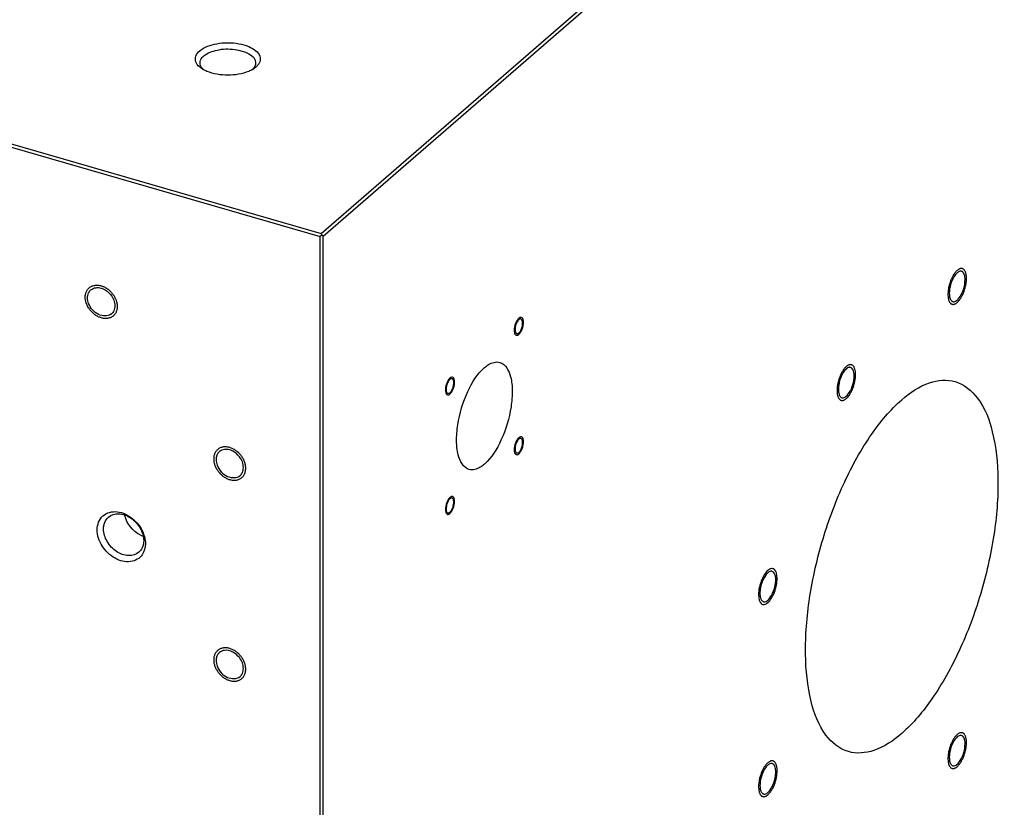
# Model space of a CAD drawing. Header units: millimetres. Extents: x -1 to 4195, y -1 to 2965.
# Tile 22 of 25: x 3562 to 3775, y 2268 to 2437. Entities that reach past the tile are written whole.
import ezdxf

# ---------------------------------------------------------------- set-up
doc = ezdxf.new("R2010")
doc.units = ezdxf.units.MM
doc.header["$LTSCALE"] = 231.275
doc.layers.get('0').update_dxf_attribs({"linetype": 'CONTINUOUS'})
doc.layers.add('02___PRT_ALL_AXES', color=7, linetype='CONTINUOUS')
doc.layers.add('7_ALL_FEATURES', color=7, linetype='CONTINUOUS')

msp = doc.modelspace()

# ---------------------------------------------------------------- linework, layer by layer
at = {"color": 2, "linetype": 'Continuous'}
for points in [[(3766.0618, 2383.6061), (3766.0115, 2383.6341), (3765.9091, 2383.6835), (3765.7666, 2383.7969), (3765.5853, 2383.773), (3765.4211, 2383.82), (3765.2275, 2383.7206), (3765.0463, 2383.6945), (3764.8446, 2383.5215), (3764.6467, 2383.4175), (3764.4542, 2383.1846), (3764.2566, 2383.013), (3764.0741, 2382.7252), (3763.8807, 2382.4908), (3763.7159, 2382.1591), (3763.5344, 2381.8726), (3763.3911, 2381.5027), (3763.2236, 2381.1628), (3763.1146, 2380.7859), (3762.975, 2380.4226), (3762.899, 2380.0415), (3762.7895, 2379.6625), (3762.7501, 2379.293), (3762.6746, 2378.9139), (3762.6736, 2378.5637), (3762.6347, 2378.1871), (3762.6729, 2377.8869), (3762.6732, 2377.5449), (3762.7481, 2377.2936), (3762.7868, 2376.9921), (3762.8957, 2376.8007), (3762.971, 2376.5531), (3763.1106, 2376.4204), (3763.1914, 2376.3101), (3763.2334, 2376.2577)], [(3763.2334, 2376.2577), (3763.2836, 2376.2297), (3763.386, 2376.1802), (3763.5285, 2376.0669), (3763.7098, 2376.0908), (3763.8741, 2376.0438), (3764.0677, 2376.1432), (3764.2488, 2376.1693), (3764.4506, 2376.3423), (3764.6485, 2376.4463), (3764.841, 2376.6792), (3765.0386, 2376.8508), (3765.2211, 2377.1386), (3765.4145, 2377.373), (3765.5793, 2377.7047), (3765.7607, 2377.9912), (3765.9041, 2378.3611), (3766.0715, 2378.701), (3766.1806, 2379.0779), (3766.3201, 2379.4412), (3766.3962, 2379.8223), (3766.5057, 2380.2013), (3766.545, 2380.5708), (3766.6205, 2380.9499), (3766.6215, 2381.3001), (3766.6604, 2381.6767), (3766.6222, 2381.9769), (3766.6219, 2382.3189), (3766.547, 2382.5702), (3766.5084, 2382.8717), (3766.3994, 2383.0631), (3766.3241, 2383.3107), (3766.1845, 2383.4434), (3766.1037, 2383.5537), (3766.0618, 2383.6061)], [(3576.5932, 2377.62), (3576.6042, 2377.729), (3576.632, 2377.9441), (3576.6391, 2378.284), (3576.767, 2378.5632), (3576.8344, 2378.8788), (3577.0232, 2379.1096), (3577.1526, 2379.3866), (3577.3984, 2379.5639), (3577.5932, 2379.7977), (3577.8757, 2379.9051), (3578.1181, 2380.0768), (3578.4333, 2380.1176), (3578.7176, 2380.2251), (3579.053, 2380.1965), (3579.3667, 2380.2367), (3579.7161, 2380.1375), (3580.0589, 2380.106), (3580.3923, 2379.9435), (3580.7345, 2379.8442), (3581.0506, 2379.6233), (3581.3857, 2379.4597), (3581.671, 2379.1883), (3581.9853, 2378.9682), (3582.2336, 2378.6507), (3582.5237, 2378.3722), (3582.7126, 2378.0351), (3582.9542, 2377.723), (3583.0861, 2377.3697), (3583.2756, 2377.0308), (3583.3442, 2376.6755), (3583.4732, 2376.3248), (3583.4815, 2375.9722), (3583.51, 2375.7374), (3583.5214, 2375.62)], [(3583.5214, 2375.62), (3583.5104, 2375.5111), (3583.4827, 2375.296), (3583.4756, 2374.9561), (3583.3477, 2374.6769), (3583.2803, 2374.3613), (3583.0914, 2374.1305), (3582.9621, 2373.8535), (3582.7162, 2373.6762), (3582.5214, 2373.4424), (3582.2389, 2373.335), (3581.9965, 2373.1633), (3581.6813, 2373.1225), (3581.3971, 2373.0149), (3581.0617, 2373.0436), (3580.748, 2373.0034), (3580.3986, 2373.1025), (3580.0557, 2373.1341), (3579.7224, 2373.2966), (3579.3801, 2373.3959), (3579.064, 2373.6168), (3578.729, 2373.7804), (3578.4436, 2374.0518), (3578.1293, 2374.2719), (3577.881, 2374.5894), (3577.591, 2374.8679), (3577.4021, 2375.205), (3577.1604, 2375.5171), (3577.0286, 2375.8704), (3576.8391, 2376.2093), (3576.7705, 2376.5646), (3576.6414, 2376.9153), (3576.6331, 2377.2679), (3576.6046, 2377.5026), (3576.5932, 2377.62)], [(3740.7299, 2362.6826), (3740.6651, 2362.6156), (3740.5363, 2362.4763), (3740.3389, 2362.2982), (3740.1564, 2362.0122), (3739.9629, 2361.7773), (3739.7982, 2361.4458), (3739.6167, 2361.1593), (3739.4734, 2360.7893), (3739.3059, 2360.4495), (3739.1969, 2360.0725), (3739.0573, 2359.7093), (3738.9812, 2359.3282), (3738.8718, 2358.9492), (3738.8324, 2358.5797), (3738.7569, 2358.2006), (3738.7559, 2357.8503), (3738.717, 2357.4738), (3738.7552, 2357.1735), (3738.7555, 2356.8315), (3738.8304, 2356.5803), (3738.869, 2356.2787), (3738.9781, 2356.0878), (3739.0528, 2355.8382), (3739.1948, 2355.7128), (3739.3072, 2355.5201), (3739.4703, 2355.4725), (3739.6103, 2355.352), (3739.7923, 2355.3778), (3739.9563, 2355.3304), (3740.15, 2355.4295), (3740.331, 2355.4573), (3740.5332, 2355.6241), (3740.664, 2355.7088), (3740.7299, 2355.7544)], [(3740.7299, 2355.7544), (3740.7946, 2355.8215), (3740.9234, 2355.9608), (3741.1208, 2356.1388), (3741.3034, 2356.4249), (3741.4968, 2356.6597), (3741.6615, 2356.9913), (3741.843, 2357.2778), (3741.9863, 2357.6478), (3742.1538, 2357.9876), (3742.2629, 2358.3646), (3742.4024, 2358.7278), (3742.4785, 2359.1089), (3742.588, 2359.4879), (3742.6273, 2359.8574), (3742.7028, 2360.2365), (3742.7038, 2360.5868), (3742.7427, 2360.9633), (3742.7045, 2361.2636), (3742.7042, 2361.6056), (3742.6293, 2361.8568), (3742.5907, 2362.1584), (3742.4816, 2362.3493), (3742.4069, 2362.5989), (3742.265, 2362.7243), (3742.1525, 2362.917), (3741.9894, 2362.9646), (3741.8495, 2363.0851), (3741.6675, 2363.0593), (3741.5034, 2363.1067), (3741.3097, 2363.0076), (3741.1287, 2362.9798), (3740.9265, 2362.813), (3740.7958, 2362.7283), (3740.7299, 2362.6826)], [(3611.2342, 2340.7733), (3611.2232, 2340.8886), (3611.1955, 2341.1196), (3611.1884, 2341.4636), (3611.0605, 2341.8167), (3610.9931, 2342.1712), (3610.8042, 2342.5111), (3610.6749, 2342.8627), (3610.429, 2343.182), (3610.2343, 2343.5283), (3609.9517, 2343.7987), (3609.7093, 2344.1104), (3609.3941, 2344.3332), (3609.1099, 2344.6048), (3608.7745, 2344.7698), (3608.4608, 2344.9912), (3608.1114, 2345.0937), (3607.7686, 2345.2601), (3607.4352, 2345.2901), (3607.0929, 2345.3884), (3606.7768, 2345.3499), (3606.4418, 2345.3798), (3606.1564, 2345.2732), (3605.8421, 2345.2346), (3605.5939, 2345.0604), (3605.3038, 2344.9493), (3605.1149, 2344.7214), (3604.8732, 2344.5487), (3604.7414, 2344.2716), (3604.5519, 2344.0421), (3604.4833, 2343.7264), (3604.3543, 2343.4502), (3604.346, 2343.1023), (3604.3174, 2342.8841), (3604.306, 2342.7733)], [(3604.306, 2342.7733), (3604.317, 2342.6579), (3604.3448, 2342.4269), (3604.3519, 2342.0829), (3604.4798, 2341.7298), (3604.5472, 2341.3753), (3604.736, 2341.0354), (3604.8654, 2340.6838), (3605.1112, 2340.3645), (3605.306, 2340.0182), (3605.5886, 2339.7478), (3605.8309, 2339.4361), (3606.1462, 2339.2133), (3606.4304, 2338.9417), (3606.7658, 2338.7767), (3607.0795, 2338.5554), (3607.4289, 2338.4528), (3607.7717, 2338.2864), (3608.1051, 2338.2564), (3608.4474, 2338.1581), (3608.7634, 2338.1966), (3609.0985, 2338.1667), (3609.3839, 2338.2733), (3609.6981, 2338.3119), (3609.9464, 2338.4861), (3610.2365, 2338.5972), (3610.4254, 2338.8252), (3610.6671, 2338.9978), (3610.7989, 2339.275), (3610.9884, 2339.5044), (3611.057, 2339.8201), (3611.186, 2340.0963), (3611.1943, 2340.4442), (3611.2228, 2340.6624), (3611.2342, 2340.7733)], [(3611.2342, 2297.472), (3611.2232, 2297.5873), (3611.1955, 2297.8184), (3611.1884, 2298.1624), (3611.0605, 2298.5155), (3610.9931, 2298.8699), (3610.8042, 2299.2098), (3610.6749, 2299.5615), (3610.429, 2299.8807), (3610.2343, 2300.227), (3609.9517, 2300.4975), (3609.7093, 2300.8091), (3609.3941, 2301.0319), (3609.1099, 2301.3036), (3608.7745, 2301.4685), (3608.4608, 2301.6899), (3608.1114, 2301.7925), (3607.7686, 2301.9588), (3607.4352, 2301.9888), (3607.0929, 2302.0871), (3606.7768, 2302.0487), (3606.4418, 2302.0785), (3606.1564, 2301.9719), (3605.8421, 2301.9333), (3605.5939, 2301.7591), (3605.3038, 2301.6481), (3605.1149, 2301.4201), (3604.8732, 2301.2475), (3604.7414, 2300.9703), (3604.5519, 2300.7408), (3604.4833, 2300.4251), (3604.3543, 2300.1489), (3604.346, 2299.8011), (3604.3174, 2299.5828), (3604.306, 2299.472)], [(3604.306, 2299.472), (3604.317, 2299.3567), (3604.3448, 2299.1256), (3604.3519, 2298.7816), (3604.4798, 2298.4285), (3604.5472, 2298.074), (3604.736, 2297.7341), (3604.8654, 2297.3825), (3605.1112, 2297.0633), (3605.306, 2296.717), (3605.5886, 2296.4465), (3605.8309, 2296.1349), (3606.1462, 2295.9121), (3606.4304, 2295.6404), (3606.7658, 2295.4754), (3607.0795, 2295.2541), (3607.4289, 2295.1515), (3607.7717, 2294.9852), (3608.1051, 2294.9551), (3608.4474, 2294.8568), (3608.7634, 2294.8953), (3609.0985, 2294.8655), (3609.3839, 2294.9721), (3609.6981, 2295.0107), (3609.9464, 2295.1849), (3610.2365, 2295.2959), (3610.4254, 2295.5239), (3610.6671, 2295.6965), (3610.7989, 2295.9737), (3610.9884, 2296.2032), (3611.057, 2296.5188), (3611.186, 2296.7951), (3611.1943, 2297.1429), (3611.2228, 2297.3612), (3611.2342, 2297.472)], [(3764.6476, 2283.3831), (3764.5828, 2283.316), (3764.4541, 2283.1768), (3764.2566, 2282.9987), (3764.0741, 2282.7127), (3763.8807, 2282.4778), (3763.7159, 2282.1463), (3763.5344, 2281.8597), (3763.3911, 2281.4898), (3763.2236, 2281.1499), (3763.1146, 2280.773), (3762.975, 2280.4097), (3762.899, 2280.0286), (3762.7895, 2279.6496), (3762.7501, 2279.2801), (3762.6746, 2278.901), (3762.6736, 2278.5508), (3762.6347, 2278.1742), (3762.6729, 2277.874), (3762.6732, 2277.532), (3762.7481, 2277.2807), (3762.7867, 2276.9791), (3762.8959, 2276.7882), (3762.9705, 2276.5386), (3763.1125, 2276.4133), (3763.2249, 2276.2206), (3763.388, 2276.1729), (3763.528, 2276.0525), (3763.71, 2276.0783), (3763.8741, 2276.0309), (3764.0677, 2276.13), (3764.2487, 2276.1577), (3764.4509, 2276.3245), (3764.5817, 2276.4092), (3764.6476, 2276.4549)], [(3764.6476, 2276.4549), (3764.7123, 2276.522), (3764.8411, 2276.6612), (3765.0385, 2276.8393), (3765.2211, 2277.1253), (3765.4145, 2277.3602), (3765.5793, 2277.6918), (3765.7607, 2277.9783), (3765.9041, 2278.3482), (3766.0715, 2278.6881), (3766.1806, 2279.065), (3766.3201, 2279.4283), (3766.3962, 2279.8094), (3766.5057, 2280.1884), (3766.545, 2280.5579), (3766.6205, 2280.937), (3766.6215, 2281.2872), (3766.6604, 2281.6638), (3766.6222, 2281.964), (3766.6219, 2282.306), (3766.547, 2282.5573), (3766.5084, 2282.8589), (3766.3993, 2283.0498), (3766.3246, 2283.2994), (3766.1827, 2283.4247), (3766.0702, 2283.6174), (3765.9071, 2283.6651), (3765.7672, 2283.7855), (3765.5852, 2283.7597), (3765.4211, 2283.8071), (3765.2274, 2283.708), (3765.0464, 2283.6803), (3764.8442, 2283.5135), (3764.7135, 2283.4288), (3764.6476, 2283.3831)]]:
    msp.add_open_spline(points, degree=3, dxfattribs=at)
for points, knots in [([(3670.1133, 2373.0665), (3670.0486, 2372.9994), (3669.9176, 2372.8797), (3669.6677, 2372.525), (3669.2744, 2371.7384), (3669.0044, 2370.3696), (3669.2792, 2369.495), (3669.6335, 2369.3586), (3669.8229, 2369.4372), (3669.945, 2369.4641), (3670.0475, 2369.5567), (3670.1133, 2369.6024)], [0, 0, 0, 0, 0.0625, 0.125, 0.25, 0.5, 0.75, 0.875, 0.90625, 0.9375, 1, 1, 1, 1]), ([(3670.1133, 2369.6024), (3670.1781, 2369.6695), (3670.3091, 2369.7892), (3670.559, 2370.1439), (3670.9523, 2370.9305), (3671.2223, 2372.2993), (3670.9475, 2373.1739), (3670.5932, 2373.3104), (3670.4038, 2373.2317), (3670.2817, 2373.2049), (3670.1792, 2373.1122), (3670.1133, 2373.0665)], [0, 0, 0, 0, 0.0625, 0.125, 0.25, 0.5, 0.75, 0.875, 0.90625, 0.9375, 1, 1, 1, 1]), ([(3656.2641, 2359.3407), (3656.2514, 2359.5539), (3656.2189, 2359.9772), (3655.9121, 2360.4889), (3655.3947, 2360.41), (3654.8736, 2359.7804), (3654.5392, 2359.1018), (3654.3115, 2358.3343), (3654.2773, 2357.8482), (3654.2641, 2357.6086)], [0, 0, 0, 0, 0.125, 0.25, 0.5, 0.625, 0.75, 0.875, 1, 1, 1, 1]), ([(3654.2641, 2357.6086), (3654.2768, 2357.3953), (3654.3093, 2356.9721), (3654.6161, 2356.4604), (3655.1335, 2356.5393), (3655.6546, 2357.1689), (3655.989, 2357.8474), (3656.2167, 2358.6149), (3656.2509, 2359.101), (3656.2641, 2359.3407)], [0, 0, 0, 0, 0.125, 0.25, 0.5, 0.625, 0.75, 0.875, 1, 1, 1, 1]), ([(3671.1133, 2346.4808), (3671.1006, 2346.6941), (3671.0681, 2347.1174), (3670.7613, 2347.6291), (3670.2439, 2347.5502), (3669.7229, 2346.9205), (3669.3884, 2346.242), (3669.1607, 2345.4745), (3669.1265, 2344.9884), (3669.1133, 2344.7488)], [0, 0, 0, 0, 0.125, 0.25, 0.5, 0.625, 0.75, 0.875, 1, 1, 1, 1]), ([(3669.1133, 2344.7488), (3669.126, 2344.5355), (3669.1586, 2344.1123), (3669.4654, 2343.6006), (3669.9828, 2343.6795), (3670.5038, 2344.3091), (3670.8382, 2344.9876), (3671.0659, 2345.7551), (3671.1002, 2346.2412), (3671.1133, 2346.4808)], [0, 0, 0, 0, 0.125, 0.25, 0.5, 0.625, 0.75, 0.875, 1, 1, 1, 1]), ([(3655.2641, 2334.487), (3655.1994, 2334.42), (3655.0684, 2334.3002), (3654.8185, 2333.9456), (3654.4252, 2333.159), (3654.1551, 2331.7901), (3654.43, 2330.9156), (3654.7842, 2330.7791), (3654.9736, 2330.8577), (3655.0958, 2330.8846), (3655.1982, 2330.9773), (3655.2641, 2331.0229)], [0, 0, 0, 0, 0.0625, 0.125, 0.25, 0.5, 0.75, 0.875, 0.90625, 0.9375, 1, 1, 1, 1]), ([(3655.2641, 2331.0229), (3655.3288, 2331.09), (3655.4599, 2331.2097), (3655.7097, 2331.5644), (3656.103, 2332.351), (3656.3731, 2333.7199), (3656.0982, 2334.5944), (3655.744, 2334.7309), (3655.5546, 2334.6523), (3655.4324, 2334.6254), (3655.33, 2334.5327), (3655.2641, 2334.487)], [0, 0, 0, 0, 0.0625, 0.125, 0.25, 0.5, 0.75, 0.875, 0.90625, 0.9375, 1, 1, 1, 1]), ([(3725.2317, 2314.0542), (3725.3143, 2314.2998), (3725.4589, 2314.6624), (3725.5689, 2315.1695), (3725.7678, 2315.9237), (3725.9113, 2317.5671), (3725.4917, 2318.9839), (3724.6068, 2319.2458), (3723.8187, 2318.8231), (3723.2222, 2318.1457), (3722.8845, 2317.5098), (3722.6474, 2317.1169), (3722.5058, 2316.7377), (3722.4033, 2316.5036)], [0, 0, 0, 0, 0.0625, 0.09375, 0.125, 0.25, 0.5, 0.625, 0.75, 0.875, 0.90625, 0.9375, 1, 1, 1, 1]), ([(3722.4033, 2316.5036), (3722.3207, 2316.258), (3722.1761, 2315.8954), (3722.0661, 2315.3883), (3721.8672, 2314.6341), (3721.7236, 2312.9907), (3722.1433, 2311.5739), (3723.0281, 2311.312), (3723.8163, 2311.7347), (3724.4128, 2312.4121), (3724.7504, 2313.048), (3724.9876, 2313.4409), (3725.1292, 2313.8201), (3725.2317, 2314.0542)], [0, 0, 0, 0, 0.0625, 0.09375, 0.125, 0.25, 0.5, 0.625, 0.75, 0.875, 0.90625, 0.9375, 1, 1, 1, 1]), ([(3725.8175, 2275.5843), (3725.8111, 2275.6909), (3725.7951, 2275.9001), (3725.791, 2276.2385), (3725.7172, 2276.4907), (3725.6783, 2276.792), (3725.5692, 2276.983), (3725.4945, 2277.2326), (3725.3526, 2277.3579), (3725.2401, 2277.5506), (3725.077, 2277.5983), (3724.9371, 2277.7187), (3724.7551, 2277.6929), (3724.591, 2277.7404), (3724.3973, 2277.6409), (3724.2162, 2277.6148), (3724.0145, 2277.4418), (3723.8166, 2277.3377), (3723.6241, 2277.1051), (3723.4267, 2276.9326), (3723.2432, 2276.6479), (3722.864, 2276.1563), (3722.3741, 2275.0939), (3722.0156, 2273.9551), (3721.9172, 2273.2126), (3721.8261, 2272.7108), (3721.8306, 2272.3598), (3721.8175, 2272.1202)], [0, 0, 0, 0, 0.03125, 0.0625, 0.09375, 0.125, 0.15625, 0.1875, 0.21875, 0.25, 0.28125, 0.3125, 0.34375, 0.375, 0.40625, 0.4375, 0.46875, 0.5, 0.53125, 0.5625, 0.59375, 0.625, 0.75, 0.875, 0.90625, 0.9375, 1, 1, 1, 1]), ([(3721.8175, 2272.1202), (3721.8238, 2272.0135), (3721.8399, 2271.8043), (3721.8439, 2271.4659), (3721.9178, 2271.2137), (3721.9567, 2270.9124), (3722.0657, 2270.7214), (3722.1404, 2270.4718), (3722.2824, 2270.3465), (3722.3948, 2270.1538), (3722.5579, 2270.1062), (3722.6979, 2269.9857), (3722.8799, 2270.0115), (3723.044, 2269.964), (3723.2376, 2270.0635), (3723.4187, 2270.0896), (3723.6205, 2270.2626), (3723.8184, 2270.3667), (3724.0109, 2270.5993), (3724.2083, 2270.7718), (3724.3918, 2271.0565), (3724.771, 2271.5481), (3725.2609, 2272.6105), (3725.6194, 2273.7493), (3725.7178, 2274.4919), (3725.8089, 2274.9936), (3725.8043, 2275.3446), (3725.8175, 2275.5843)], [0, 0, 0, 0, 0.03125, 0.0625, 0.09375, 0.125, 0.15625, 0.1875, 0.21875, 0.25, 0.28125, 0.3125, 0.34375, 0.375, 0.40625, 0.4375, 0.46875, 0.5, 0.53125, 0.5625, 0.59375, 0.625, 0.75, 0.875, 0.90625, 0.9375, 1, 1, 1, 1])]:
    msp.add_open_spline(points, degree=3, knots=knots, dxfattribs=at)
at = {"layer": '02___PRT_ALL_AXES', "color": 7, "linetype": 'Continuous'}
for centre, radius, start, end in [((3765.3585, 2382.4887), 0.7496, 49.064023, 55.079406), ((3763.9367, 2377.3751), 0.7496, 229.064023, 235.079406), ((3581.0363, 2375.4891), 1.9042, 305.401871, 310.831055), ((3590.9283, 2331.2284), 5.4451, 242.617817, 249.439109), ((3729.8553, 2313.5359), 7.7567, 158.96635, 168.777519), ((3717.7797, 2317.0219), 7.7567, 338.96635, 348.777519)]:
    msp.add_arc(centre, radius, start, end, dxfattribs=at)
for points in [[(3764.6476, 2382.8764), (3764.3903, 2382.6534), (3764.1788, 2382.3767), (3763.997, 2382.0888)], [(3763.997, 2382.0888), (3763.3245, 2381.0241), (3762.9478, 2379.7189), (3762.9476, 2378.4597)], [(3765.2981, 2377.7749), (3765.9706, 2378.8396), (3766.3473, 2380.1448), (3766.3476, 2381.4041)], [(3577.1128, 2377.47), (3577.1128, 2377.8319), (3577.1832, 2378.2046), (3577.337, 2378.5321)], [(3577.337, 2378.5321), (3577.4539, 2378.7812), (3577.6251, 2379.0119), (3577.8334, 2379.1918)], [(3577.8334, 2379.1918), (3578.1348, 2379.4523), (3578.5353, 2379.616), (3578.9305, 2379.6657)], [(3762.9476, 2378.4597), (3762.9475, 2378.1187), (3762.9783, 2377.7713), (3763.077, 2377.4449)], [(3577.337, 2376.2785), (3577.1969, 2376.6576), (3577.1128, 2377.0659), (3577.1128, 2377.47)], [(3582.7777, 2376.9616), (3582.9177, 2376.5825), (3583.0018, 2376.1742), (3583.0018, 2375.77)], [(3763.077, 2377.4449), (3763.1479, 2377.2103), (3763.2603, 2376.9692), (3763.4455, 2376.8088)], [(3582.7777, 2374.7079), (3582.6607, 2374.4588), (3582.4895, 2374.2282), (3582.2813, 2374.0483)], [(3583.0018, 2375.77), (3583.0018, 2375.4082), (3582.9315, 2375.0355), (3582.7777, 2374.7079)], [(3670.1133, 2369.9055), (3670.2863, 2370.0553), (3670.4176, 2370.2526), (3670.5258, 2370.4542)], [(3670.5258, 2370.4542), (3670.6584, 2370.7011), (3670.7577, 2370.9674), (3670.8278, 2371.2387)], [(3740.0793, 2361.3755), (3739.4065, 2360.311), (3739.0299, 2359.0056), (3739.0299, 2357.7463)], [(3740.7299, 2362.163), (3740.4725, 2361.9401), (3740.2612, 2361.6633), (3740.0793, 2361.3755)], [(3741.3804, 2362.5023), (3741.2261, 2362.4792), (3741.0779, 2362.4107), (3740.9466, 2362.3264)], [(3655.7204, 2360.0603), (3655.5657, 2360.1043), (3655.3857, 2360.0089), (3655.2641, 2359.9036)], [(3656.0891, 2359.1891), (3656.0891, 2359.3986), (3656.0671, 2359.618), (3655.9786, 2359.8079)], [(3655.9786, 2358.3789), (3656.0467, 2358.6428), (3656.0891, 2358.9165), (3656.0891, 2359.1891)], [(3741.3804, 2357.0616), (3742.0532, 2358.1261), (3742.4299, 2359.4315), (3742.4299, 2360.6908)], [(3654.5496, 2358.5704), (3654.4815, 2358.3064), (3654.4391, 2358.0327), (3654.4391, 2357.7602)], [(3654.4391, 2357.7602), (3654.4391, 2357.5507), (3654.4611, 2357.3313), (3654.5496, 2357.1414)], [(3654.8078, 2356.889), (3654.9625, 2356.845), (3655.1425, 2356.9404), (3655.2641, 2357.0457)], [(3655.2641, 2357.0457), (3655.4371, 2357.1955), (3655.5685, 2357.3927), (3655.6766, 2357.5944)], [(3655.6766, 2357.5944), (3655.809, 2357.8413), (3655.9086, 2358.1076), (3655.9786, 2358.3789)], [(3739.0299, 2357.7463), (3739.0299, 2357.4053), (3739.0608, 2357.058), (3739.1593, 2356.7316)], [(3740.7299, 2356.2741), (3740.9873, 2356.497), (3741.1985, 2356.7738), (3741.3804, 2357.0616)], [(3740.0793, 2355.9348), (3740.2336, 2355.9579), (3740.3818, 2356.0264), (3740.5132, 2356.1107)], [(3670.5696, 2347.2005), (3670.4149, 2347.2445), (3670.2349, 2347.149), (3670.1133, 2347.0438)], [(3670.9383, 2346.3293), (3670.9383, 2346.5388), (3670.9164, 2346.7582), (3670.8278, 2346.948)], [(3670.8278, 2345.5191), (3670.8959, 2345.783), (3670.9383, 2346.0567), (3670.9383, 2346.3293)], [(3605.5462, 2344.345), (3605.0754, 2343.9383), (3604.8257, 2343.2454), (3604.8257, 2342.6233)], [(3606.6433, 2344.8189), (3606.2481, 2344.7692), (3605.8476, 2344.6055), (3605.5462, 2344.345)], [(3669.3989, 2345.7105), (3669.3308, 2345.4466), (3669.2883, 2345.1729), (3669.2883, 2344.9003)], [(3669.2883, 2344.9003), (3669.2883, 2344.6908), (3669.3103, 2344.4715), (3669.3989, 2344.2816)], [(3669.6571, 2344.0291), (3669.8117, 2343.9852), (3669.9918, 2344.0806), (3670.1133, 2344.1859)], [(3670.1133, 2344.1859), (3670.2863, 2344.3357), (3670.4177, 2344.5329), (3670.5258, 2344.7346)], [(3670.5258, 2344.7346), (3670.6583, 2344.9815), (3670.7578, 2345.2478), (3670.8278, 2345.5191)], [(3604.8257, 2342.6233), (3604.8257, 2342.2191), (3604.9098, 2341.8108), (3605.0498, 2341.4317)], [(3610.7146, 2340.9233), (3610.7146, 2341.3274), (3610.6305, 2341.7357), (3610.4905, 2342.1148)], [(3610.4905, 2339.8612), (3610.6443, 2340.1887), (3610.7146, 2340.5614), (3610.7146, 2340.9233)], [(3609.9941, 2339.2015), (3610.2023, 2339.3814), (3610.3735, 2339.6121), (3610.4905, 2339.8612)], [(3655.2641, 2331.3261), (3655.4371, 2331.4758), (3655.5684, 2331.6731), (3655.6766, 2331.8747)], [(3655.6766, 2331.8747), (3655.8091, 2332.1216), (3655.9085, 2332.388), (3655.9786, 2332.6593)], [(3588.4239, 2326.3933), (3586.8516, 2327.2064), (3585.5398, 2328.8577), (3585.1677, 2330.5882)], [(3724.468, 2318.5627), (3724.2261, 2318.5267), (3724.0024, 2318.3834), (3723.8175, 2318.2234)], [(3605.5462, 2301.0438), (3605.0754, 2300.637), (3604.8257, 2299.9441), (3604.8257, 2299.322)], [(3606.6433, 2301.5176), (3606.2481, 2301.4679), (3605.8476, 2301.3042), (3605.5462, 2301.0438)], [(3604.8257, 2299.322), (3604.8257, 2298.9179), (3604.9098, 2298.5096), (3605.0498, 2298.1305)], [(3610.7146, 2297.622), (3610.7146, 2298.0261), (3610.6305, 2298.4344), (3610.4905, 2298.8135)], [(3610.4905, 2296.5599), (3610.6443, 2296.8874), (3610.7146, 2297.2602), (3610.7146, 2297.622)], [(3609.9941, 2295.9002), (3610.2023, 2296.0801), (3610.3735, 2296.3108), (3610.4905, 2296.5599)], [(3764.6476, 2282.8635), (3764.3902, 2282.6406), (3764.1789, 2282.3638), (3763.997, 2282.0759)], [(3765.2981, 2283.2028), (3765.1438, 2283.1796), (3764.9956, 2283.1111), (3764.8643, 2283.0268)], [(3763.997, 2282.0759), (3763.3242, 2281.0115), (3762.9476, 2279.7061), (3762.9476, 2278.4468)], [(3765.2981, 2277.7621), (3765.971, 2278.8265), (3766.3476, 2280.132), (3766.3476, 2281.3912)], [(3762.9476, 2278.4468), (3762.9476, 2278.1058), (3762.9785, 2277.7585), (3763.077, 2277.432)], [(3725.3881, 2276.3392), (3725.3175, 2276.5738), (3725.2049, 2276.815), (3725.0196, 2276.9753)], [(3725.5175, 2275.3244), (3725.5175, 2275.6654), (3725.4863, 2276.0127), (3725.3881, 2276.3392)], [(3763.997, 2276.6352), (3764.1513, 2276.6584), (3764.2995, 2276.7269), (3764.4309, 2276.8112)], [(3764.6476, 2276.9745), (3764.905, 2277.1974), (3765.1162, 2277.4742), (3765.2981, 2277.7621)], [(3725.3881, 2274.0856), (3725.4687, 2274.4929), (3725.5175, 2274.9092), (3725.5175, 2275.3244)], [(3722.2469, 2273.6188), (3722.1663, 2273.2115), (3722.1175, 2272.7952), (3722.1175, 2272.38)], [(3722.1175, 2272.38), (3722.1175, 2272.039), (3722.1486, 2271.6917), (3722.2469, 2271.3652)], [(3722.2469, 2271.3652), (3722.3175, 2271.1306), (3722.4301, 2270.8894), (3722.6154, 2270.7291)]]:
    msp.add_open_spline(points, degree=3, dxfattribs=at)
for points, knots in [([(3765.5852, 2383.1995), (3765.359, 2383.2627), (3764.988, 2383.1473), (3764.725, 2382.9435), (3764.6476, 2382.8764)], [0, 0, 0, 0, 0.69625073, 1, 1, 1, 1]), ([(3765.7876, 2383.1033), (3765.7566, 2383.125), (3765.6915, 2383.1631), (3765.6209, 2383.1896), (3765.5852, 2383.1995)], [0, 0, 0, 0, 0.50494172, 1, 1, 1, 1]), ([(3766.3476, 2381.4041), (3766.3476, 2381.5864), (3766.3163, 2382.1563), (3766.1518, 2382.7934), (3765.8497, 2383.055)], [0, 0, 0, 0, 0.31326048, 1, 1, 1, 1]), ([(3578.9305, 2379.6657), (3579.3047, 2379.7127), (3580.9663, 2379.5322), (3582.3428, 2378.1388), (3582.7777, 2376.9616)], [0, 0, 0, 0, 0.23105415, 1, 1, 1, 1]), ([(3582.1394, 2373.9369), (3581.4175, 2373.4239), (3579.0521, 2373.6129), (3577.7071, 2375.2764), (3577.337, 2376.2785)], [0, 0, 0, 0, 0.45324209, 1, 1, 1, 1]), ([(3763.5075, 2376.7604), (3763.5386, 2376.7388), (3763.6036, 2376.7007), (3763.6742, 2376.6742), (3763.71, 2376.6643)], [0, 0, 0, 0, 0.50494172, 1, 1, 1, 1]), ([(3763.71, 2376.6643), (3763.7555, 2376.6515), (3763.8515, 2376.6359), (3763.9484, 2376.641), (3763.997, 2376.6481)], [0, 0, 0, 0, 0.49037152, 1, 1, 1, 1]), ([(3763.997, 2376.6481), (3764.1082, 2376.6645), (3764.6653, 2376.8768), (3765.0463, 2377.3763), (3765.2981, 2377.7749)], [0, 0, 0, 0, 0.19243315, 1, 1, 1, 1]), ([(3670.1133, 2372.7634), (3670.0338, 2372.6945), (3669.6979, 2372.3081), (3669.4997, 2371.8204), (3669.3989, 2371.4302)], [0, 0, 0, 0, 0.20703213, 1, 1, 1, 1]), ([(3670.221, 2372.8441), (3670.2026, 2372.8324), (3670.1657, 2372.8068), (3670.1308, 2372.7785), (3670.1133, 2372.7634)], [0, 0, 0, 0, 0.48604322, 1, 1, 1, 1]), ([(3670.5697, 2372.9202), (3670.5161, 2372.9354), (3670.3886, 2372.9333), (3670.2767, 2372.8794), (3670.221, 2372.8441)], [0, 0, 0, 0, 0.45788732, 1, 1, 1, 1]), ([(3670.8278, 2371.2387), (3670.8781, 2371.4332), (3670.9762, 2371.9537), (3670.937, 2372.816), (3670.5697, 2372.9202)], [0, 0, 0, 0, 0.34470628, 1, 1, 1, 1]), ([(3669.3989, 2371.4302), (3669.3486, 2371.2357), (3669.2505, 2370.7152), (3669.2897, 2369.8529), (3669.657, 2369.7487)], [0, 0, 0, 0, 0.34470628, 1, 1, 1, 1]), ([(3669.657, 2369.7487), (3669.7106, 2369.7335), (3669.8381, 2369.7356), (3669.95, 2369.7895), (3670.0057, 2369.8248)], [0, 0, 0, 0, 0.45788732, 1, 1, 1, 1]), ([(3670.0057, 2369.8248), (3670.0241, 2369.8365), (3670.061, 2369.8621), (3670.0959, 2369.8904), (3670.1133, 2369.9055)], [0, 0, 0, 0, 0.48604322, 1, 1, 1, 1]), ([(3662.6887, 2362.437), (3662.9637, 2362.6752), (3663.8974, 2363.3973), (3665.2186, 2363.8053), (3666.0191, 2363.5734)], [0, 0, 0, 0, 0.30386107, 1, 1, 1, 1]), ([(3666.0191, 2363.5734), (3667.2664, 2363.212), (3668.517, 2360.6819), (3668.7677, 2357.3452), (3668.4077, 2352.6282), (3666.7147, 2347.1028), (3664.2668, 2343.0191), (3662.6887, 2341.6524)], [0, 0, 0, 0, 0.16129133, 0.28401197, 0.42906469, 0.74072809, 1, 1, 1, 1]), ([(3659.3584, 2340.5161), (3658.111, 2340.8775), (3656.8605, 2343.4076), (3656.6097, 2346.7443), (3656.9698, 2351.4613), (3658.6627, 2356.9867), (3661.1107, 2361.0704), (3662.6887, 2362.437)], [0, 0, 0, 0, 0.16129133, 0.28401197, 0.42906469, 0.74072809, 1, 1, 1, 1]), ([(3740.9466, 2362.3264), (3740.9095, 2362.3026), (3740.8353, 2362.2506), (3740.765, 2362.1935), (3740.7299, 2362.163)], [0, 0, 0, 0, 0.48625545, 1, 1, 1, 1]), ([(3741.6728, 2362.4851), (3741.6266, 2362.4985), (3741.5288, 2362.515), (3741.43, 2362.5097), (3741.3804, 2362.5023)], [0, 0, 0, 0, 0.49002968, 1, 1, 1, 1]), ([(3742.4299, 2360.6908), (3742.4299, 2360.9154), (3742.3999, 2361.5487), (3742.0974, 2362.3625), (3741.6728, 2362.4851)], [0, 0, 0, 0, 0.33697723, 1, 1, 1, 1]), ([(3655.2641, 2359.9036), (3655.1843, 2359.8345), (3654.8481, 2359.4483), (3654.6502, 2358.9603), (3654.5496, 2358.5704)], [0, 0, 0, 0, 0.20770097, 1, 1, 1, 1]), ([(3655.9786, 2359.8079), (3655.9503, 2359.8686), (3655.8836, 2359.9756), (3655.7745, 2360.0449), (3655.7204, 2360.0603)], [0, 0, 0, 0, 0.54346873, 1, 1, 1, 1]), ([(3752.6887, 2355.5088), (3754.4636, 2357.0459), (3757.9697, 2359.5111), (3762.438, 2359.9488), (3764.2005, 2359.4398)], [0, 0, 0, 0, 0.56136689, 1, 1, 1, 1]), ([(3764.2005, 2359.4398), (3766.1272, 2358.8835), (3769.9795, 2355.6469), (3772.7748, 2347.9164), (3773.7815, 2337.8141), (3772.7918, 2325.9792), (3769.9464, 2313.5252), (3765.4869, 2301.63), (3759.866, 2291.4503), (3755.1828, 2285.7887), (3752.6887, 2283.6287)], [0, 0, 0, 0, 0.07147427, 0.16549899, 0.28728655, 0.43124916, 0.58680419, 0.7413404, 0.8824068, 1, 1, 1, 1]), ([(3654.5496, 2357.1414), (3654.5779, 2357.0807), (3654.6446, 2356.9736), (3654.7537, 2356.9044), (3654.8078, 2356.889)], [0, 0, 0, 0, 0.54346873, 1, 1, 1, 1]), ([(3741.1769, 2279.6977), (3739.2503, 2280.2541), (3735.3979, 2283.4906), (3732.6026, 2291.2212), (3731.596, 2301.3234), (3732.5856, 2313.1584), (3735.431, 2325.6124), (3739.8905, 2337.5075), (3745.5115, 2347.6873), (3750.1946, 2353.3489), (3752.6887, 2355.5088)], [0, 0, 0, 0, 0.07147427, 0.16549899, 0.28728655, 0.43124916, 0.58680419, 0.7413404, 0.8824068, 1, 1, 1, 1]), ([(3739.1593, 2356.7316), (3739.1892, 2356.6323), (3739.3039, 2356.3168), (3739.5594, 2356.0177), (3739.7869, 2355.9519)], [0, 0, 0, 0, 0.30448381, 1, 1, 1, 1]), ([(3739.7869, 2355.9519), (3739.8331, 2355.9386), (3739.9309, 2355.9221), (3740.0298, 2355.9274), (3740.0793, 2355.9348)], [0, 0, 0, 0, 0.49002968, 1, 1, 1, 1]), ([(3740.5132, 2356.1107), (3740.5502, 2356.1345), (3740.6244, 2356.1865), (3740.6947, 2356.2436), (3740.7299, 2356.2741)], [0, 0, 0, 0, 0.48625545, 1, 1, 1, 1]), ([(3670.1133, 2347.0438), (3670.0335, 2346.9746), (3669.6974, 2346.5885), (3669.4995, 2346.1005), (3669.3989, 2345.7105)], [0, 0, 0, 0, 0.20770097, 1, 1, 1, 1]), ([(3670.8278, 2346.948), (3670.7995, 2347.0087), (3670.7329, 2347.1158), (3670.6237, 2347.1851), (3670.5696, 2347.2005)], [0, 0, 0, 0, 0.54346873, 1, 1, 1, 1]), ([(3610.4905, 2342.1148), (3610.3396, 2342.5232), (3609.5571, 2343.9401), (3607.824, 2344.9673), (3606.6433, 2344.8189)], [0, 0, 0, 0, 0.26785836, 1, 1, 1, 1]), ([(3669.3989, 2344.2816), (3669.4272, 2344.2209), (3669.4938, 2344.1138), (3669.6029, 2344.0445), (3669.6571, 2344.0291)], [0, 0, 0, 0, 0.54346873, 1, 1, 1, 1]), ([(3605.0498, 2341.4317), (3605.432, 2340.3969), (3606.8274, 2338.6733), (3609.3123, 2338.6124), (3609.9941, 2339.2015)], [0, 0, 0, 0, 0.5504269, 1, 1, 1, 1]), ([(3662.6887, 2341.6524), (3662.4137, 2341.4143), (3661.4801, 2340.6921), (3660.1589, 2340.2842), (3659.3584, 2340.5161)], [0, 0, 0, 0, 0.30386107, 1, 1, 1, 1]), ([(3655.2641, 2334.1839), (3655.1846, 2334.1151), (3654.8486, 2333.7287), (3654.6504, 2333.2409), (3654.5496, 2332.8507)], [0, 0, 0, 0, 0.20703213, 1, 1, 1, 1]), ([(3655.3718, 2334.2646), (3655.3534, 2334.253), (3655.3164, 2334.2273), (3655.2815, 2334.199), (3655.2641, 2334.1839)], [0, 0, 0, 0, 0.48604322, 1, 1, 1, 1]), ([(3655.7204, 2334.3407), (3655.6668, 2334.3559), (3655.5393, 2334.3539), (3655.4275, 2334.2999), (3655.3718, 2334.2646)], [0, 0, 0, 0, 0.45788732, 1, 1, 1, 1]), ([(3655.9786, 2332.6593), (3656.0288, 2332.8537), (3656.1269, 2333.3743), (3656.0877, 2334.2366), (3655.7204, 2334.3407)], [0, 0, 0, 0, 0.34470628, 1, 1, 1, 1]), ([(3654.5496, 2332.8507), (3654.4994, 2332.6563), (3654.4013, 2332.1357), (3654.4405, 2331.2734), (3654.8078, 2331.1693)], [0, 0, 0, 0, 0.34470628, 1, 1, 1, 1]), ([(3654.8078, 2331.1693), (3654.8614, 2331.1541), (3654.9889, 2331.1561), (3655.1007, 2331.2101), (3655.1564, 2331.2454)], [0, 0, 0, 0, 0.45788732, 1, 1, 1, 1]), ([(3655.1564, 2331.2454), (3655.1748, 2331.257), (3655.2118, 2331.2827), (3655.2467, 2331.311), (3655.2641, 2331.3261)], [0, 0, 0, 0, 0.48604322, 1, 1, 1, 1]), ([(3723.8175, 2318.2234), (3723.6971, 2318.1192), (3723.1788, 2317.566), (3722.8293, 2316.8756), (3722.6154, 2316.3199)], [0, 0, 0, 0, 0.21091901, 1, 1, 1, 1]), ([(3724.7604, 2318.5453), (3724.7141, 2318.5587), (3724.6164, 2318.5752), (3724.5176, 2318.57), (3724.468, 2318.5627)], [0, 0, 0, 0, 0.49030151, 1, 1, 1, 1]), ([(3725.3881, 2315.5123), (3725.5199, 2316.1767), (3725.6686, 2317.2062), (3725.1488, 2318.4332), (3724.7604, 2318.5453)], [0, 0, 0, 0, 0.62627294, 1, 1, 1, 1]), ([(3722.2469, 2315.0455), (3722.2051, 2314.8351), (3722.0927, 2314.0917), (3722.091, 2313.309), (3722.2469, 2312.7919)], [0, 0, 0, 0, 0.28435525, 1, 1, 1, 1]), ([(3722.2469, 2312.7919), (3722.2768, 2312.6926), (3722.3913, 2312.3771), (3722.647, 2312.0782), (3722.8746, 2312.0125)], [0, 0, 0, 0, 0.30449096, 1, 1, 1, 1]), ([(3723.1669, 2311.9951), (3723.5613, 2312.0538), (3724.3679, 2312.808), (3724.8057, 2313.6822), (3725.0196, 2314.2379)], [0, 0, 0, 0, 0.40106453, 1, 1, 1, 1]), ([(3722.8746, 2312.0125), (3722.9208, 2311.9991), (3723.0186, 2311.9826), (3723.1174, 2311.9878), (3723.1669, 2311.9951)], [0, 0, 0, 0, 0.49030151, 1, 1, 1, 1]), ([(3610.4905, 2298.8135), (3610.3396, 2299.2219), (3609.5571, 2300.6389), (3607.824, 2301.666), (3606.6433, 2301.5176)], [0, 0, 0, 0, 0.26785836, 1, 1, 1, 1]), ([(3605.0498, 2298.1305), (3605.432, 2297.0956), (3606.8274, 2295.3721), (3609.3123, 2295.3111), (3609.9941, 2295.9002)], [0, 0, 0, 0, 0.5504269, 1, 1, 1, 1]), ([(3752.6887, 2283.6287), (3750.9139, 2282.0917), (3747.4077, 2279.6265), (3742.9395, 2279.1888), (3741.1769, 2279.6977)], [0, 0, 0, 0, 0.56136689, 1, 1, 1, 1]), ([(3764.8643, 2283.0268), (3764.8272, 2283.0031), (3764.753, 2282.9511), (3764.6827, 2282.8939), (3764.6476, 2282.8635)], [0, 0, 0, 0, 0.48625545, 1, 1, 1, 1]), ([(3765.5905, 2283.1856), (3765.5443, 2283.199), (3765.4465, 2283.2155), (3765.3477, 2283.2102), (3765.2981, 2283.2028)], [0, 0, 0, 0, 0.49002968, 1, 1, 1, 1]), ([(3766.3476, 2281.3912), (3766.3476, 2281.6159), (3766.3176, 2282.2492), (3766.0152, 2283.0629), (3765.5905, 2283.1856)], [0, 0, 0, 0, 0.33697723, 1, 1, 1, 1]), ([(3723.8175, 2276.7967), (3723.6305, 2276.6348), (3722.8553, 2275.7147), (3722.4303, 2274.5462), (3722.2469, 2273.6188)], [0, 0, 0, 0, 0.20739348, 1, 1, 1, 1]), ([(3724.7604, 2277.1185), (3724.5338, 2277.184), (3724.1598, 2277.0687), (3723.8955, 2276.8642), (3723.8175, 2276.7967)], [0, 0, 0, 0, 0.69574834, 1, 1, 1, 1]), ([(3725.0196, 2276.9753), (3724.9813, 2277.0084), (3724.8996, 2277.0664), (3724.8071, 2277.105), (3724.7604, 2277.1185)], [0, 0, 0, 0, 0.50980727, 1, 1, 1, 1]), ([(3763.077, 2277.432), (3763.1069, 2277.3328), (3763.2216, 2277.0172), (3763.4771, 2276.7181), (3763.7046, 2276.6524)], [0, 0, 0, 0, 0.30448381, 1, 1, 1, 1]), ([(3763.7046, 2276.6524), (3763.7509, 2276.639), (3763.8486, 2276.6225), (3763.9475, 2276.6278), (3763.997, 2276.6352)], [0, 0, 0, 0, 0.49002968, 1, 1, 1, 1]), ([(3764.4309, 2276.8112), (3764.4679, 2276.8349), (3764.5421, 2276.8869), (3764.6124, 2276.9441), (3764.6476, 2276.9745)], [0, 0, 0, 0, 0.48625545, 1, 1, 1, 1]), ([(3723.1669, 2270.5684), (3723.7345, 2270.6527), (3724.7604, 2271.9492), (3725.2224, 2273.248), (3725.3881, 2274.0856)], [0, 0, 0, 0, 0.40192157, 1, 1, 1, 1]), ([(3722.6154, 2270.7291), (3722.6537, 2270.696), (3722.7353, 2270.638), (3722.8278, 2270.5994), (3722.8746, 2270.5859)], [0, 0, 0, 0, 0.50980727, 1, 1, 1, 1]), ([(3722.8746, 2270.5859), (3722.9209, 2270.5725), (3723.0186, 2270.556), (3723.1174, 2270.5611), (3723.1669, 2270.5684)], [0, 0, 0, 0, 0.49033063, 1, 1, 1, 1])]:
    msp.add_open_spline(points, degree=3, knots=knots, dxfattribs=at)
at = {"layer": '7_ALL_FEATURES', "color": 7, "linetype": 'Continuous'}
for p, q in [((3627.5057, 2391.3574), (3877.2557, 2607.6472)), ((3627.9387, 2390.7994), (3877.6887, 2607.0892)), ((3195.109, 2515.4579), (3627.2557, 2390.7079)), ((3195.359, 2516.1074), (3627.5057, 2391.3574)), ((3613.4198, 2427.2042), (3613.0613, 2426.9278)), ((3627.5972, 2390.9701), (3627.2557, 2390.7079)), ((3627.5057, 2391.3574), (3627.5972, 2390.9701)), ((3627.9387, 2390.7994), (3627.5972, 2390.9701)), ((3627.2557, 1806.5737), (3627.2557, 2390.7079)), ((3627.9387, 1806.6652), (3627.9387, 2390.7994))]:
    msp.add_line(p, q, dxfattribs=at)
msp.add_arc((3609.901, 2431.4412), 5.5117, 300.16961, 305.013411, dxfattribs=at)
for points, knots in [([(3601.2954, 2430.7042), (3602.2978, 2431.5723), (3605.2319, 2432.5269), (3608.918, 2432.5338), (3611.7721, 2431.7564), (3613.3711, 2430.8774), (3614.3751, 2429.6891), (3614.3863, 2428.728), (3614.2511, 2428.3461)], [0, 0, 0, 0, 0.25822199, 0.56905702, 0.71130582, 0.82938489, 0.92109243, 1, 1, 1, 1]), ([(3600.4638, 2428.3468), (3600.329, 2428.7288), (3600.3379, 2429.6878), (3600.9395, 2430.396), (3601.2954, 2430.7042)], [0, 0, 0, 0, 0.46246802, 1, 1, 1, 1]), ([(3601.3576, 2428.0883), (3601.3576, 2428.5005), (3601.6286, 2429.0783), (3602.0372, 2429.4806), (3602.1615, 2429.5882)], [0, 0, 0, 0, 0.71498516, 1, 1, 1, 1]), ([(3602.1615, 2429.5882), (3602.9594, 2430.2793), (3605.3463, 2431.0732), (3609.0908, 2431.2958), (3613.3574, 2429.8574), (3613.3576, 2428.0882)], [0, 0, 0, 0, 0.2569285, 0.56937714, 1, 1, 1, 1]), ([(3601.6396, 2426.9354), (3601.4972, 2427.0362), (3601.0139, 2427.4166), (3600.6112, 2427.9292), (3600.4638, 2428.3468)], [0, 0, 0, 0, 0.28258146, 1, 1, 1, 1]), ([(3611.8582, 2426.2735), (3610.4525, 2425.683), (3607.3581, 2425.2254), (3604.264, 2425.6833), (3602.858, 2426.2731)], [0, 0, 0, 0, 0.49998786, 1, 1, 1, 1]), ([(3579.1913, 2327.5066), (3579.1913, 2328.5822), (3579.9949, 2330.9382), (3582.4241, 2331.5036), (3583.4854, 2331.3843)], [0, 0, 0, 0, 0.50178249, 1, 1, 1, 1]), ([(3580.5573, 2327.6896), (3580.5573, 2327.9396), (3580.6329, 2328.8653), (3581.1006, 2329.7744), (3581.6142, 2330.2192)], [0, 0, 0, 0, 0.26896558, 1, 1, 1, 1]), ([(3581.6142, 2330.2192), (3582.1981, 2330.7251), (3583.9979, 2331.2314), (3586.5989, 2330.1811), (3588.5968, 2328.0611), (3589.2176, 2326.1237), (3589.2176, 2325.1896)], [0, 0, 0, 0, 0.21385942, 0.46588467, 0.74142411, 1, 1, 1, 1]), ([(3583.4854, 2331.3843), (3584.1076, 2331.3143), (3586.6531, 2330.5482), (3588.6454, 2328.2738), (3589.2703, 2326.3741)], [0, 0, 0, 0, 0.23842424, 1, 1, 1, 1]), ([(3588.9041, 2322.1338), (3588.3567, 2321.3295), (3586.2446, 2320.1575), (3582.7573, 2321.1924), (3580.0633, 2323.7832), (3579.1913, 2326.2916), (3579.1913, 2327.5066)], [0, 0, 0, 0, 0.21096346, 0.45810681, 0.73656845, 1, 1, 1, 1]), ([(3588.1608, 2322.66), (3587.5768, 2322.1541), (3585.777, 2321.6478), (3583.176, 2322.6981), (3581.1781, 2324.8181), (3580.5573, 2326.7555), (3580.5573, 2327.6896)], [0, 0, 0, 0, 0.21385942, 0.46588467, 0.74142411, 1, 1, 1, 1])]:
    msp.add_open_spline(points, degree=3, knots=knots, dxfattribs=at)
for points in [[(3601.4487, 2427.5675), (3601.39, 2427.7337), (3601.3576, 2427.9121), (3601.3576, 2428.0883)], [(3602.0532, 2426.6862), (3601.7945, 2426.9311), (3601.5672, 2427.2316), (3601.4487, 2427.5675)], [(3612.9758, 2427.0358), (3612.8817, 2426.9102), (3612.7752, 2426.7933), (3612.6612, 2426.6854)], [(3613.196, 2427.3971), (3613.1355, 2427.2697), (3613.0603, 2427.1487), (3612.9758, 2427.0358)], [(3613.3576, 2428.0882), (3613.3576, 2427.8516), (3613.2975, 2427.6108), (3613.196, 2427.3971)], [(3613.9177, 2427.734), (3613.7731, 2427.5395), (3613.603, 2427.3629), (3613.4198, 2427.2042)], [(3614.2511, 2428.3461), (3614.1736, 2428.127), (3614.0564, 2427.9204), (3613.9177, 2427.734)], [(3602.0428, 2426.6767), (3601.9048, 2426.7572), (3601.7699, 2426.8432), (3601.6396, 2426.9354)], [(3602.858, 2426.2731), (3602.5784, 2426.3904), (3602.3047, 2426.5239), (3602.0428, 2426.6767)], [(3612.671, 2426.6761), (3612.4098, 2426.5238), (3612.1369, 2426.3906), (3611.8582, 2426.2735)], [(3589.2176, 2325.1896), (3589.2176, 2324.6578), (3589.1142, 2324.11), (3588.8884, 2323.6286)], [(3589.2703, 2326.3741), (3589.3937, 2325.9989), (3589.4846, 2325.611), (3589.536, 2325.2194)], [(3589.536, 2325.2194), (3589.5669, 2324.9833), (3589.5836, 2324.7447), (3589.5836, 2324.5066)], [(3588.8884, 2323.6286), (3588.7169, 2323.263), (3588.466, 2322.9244), (3588.1608, 2322.66)], [(3589.5836, 2324.5066), (3589.5836, 2323.6839), (3589.3671, 2322.8139), (3588.9041, 2322.1338)]]:
    msp.add_open_spline(points, degree=3, dxfattribs=at)

doc.saveas('drawing.dxf')
